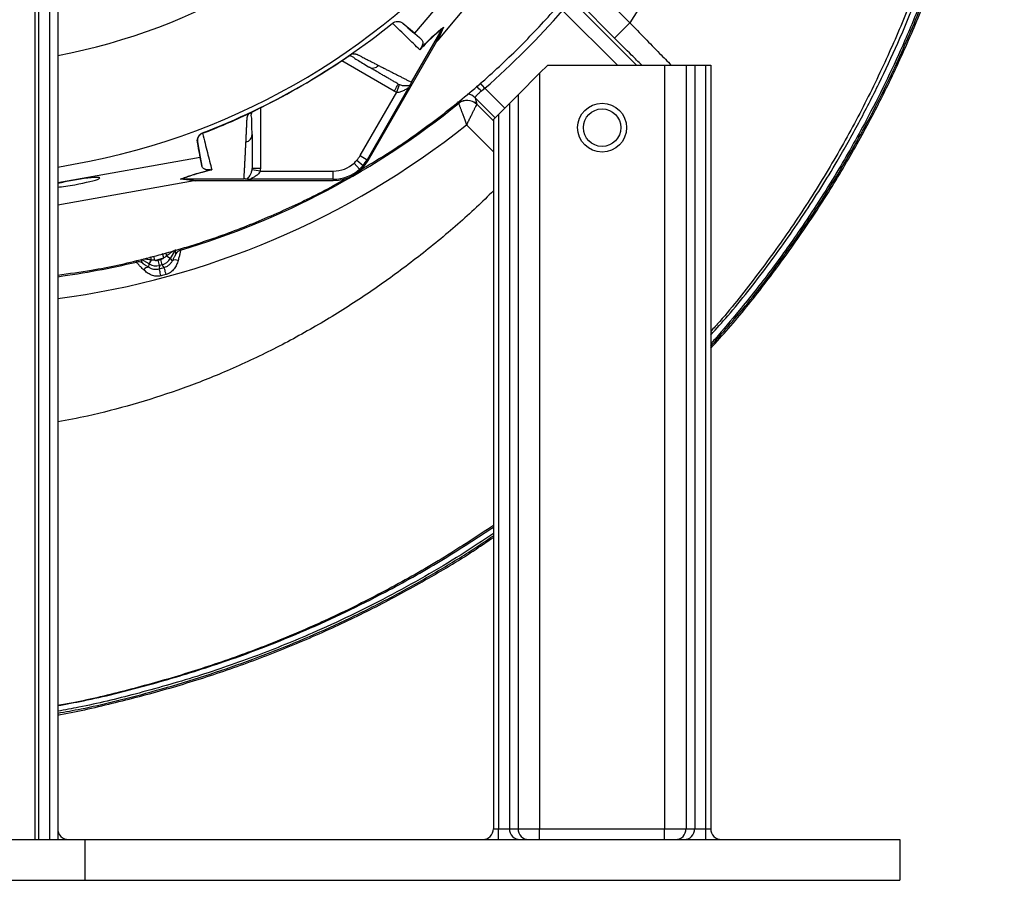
# Model space of a CAD drawing. Header units: millimetres. Extents: x 6 to 914, y 11 to 1153.
# Tile 7 of 17: x 551 to 914, y 11 to 328. Entities that reach past the tile are written whole.
import ezdxf

# ---------------------------------------------------------------- set-up
doc = ezdxf.new("R2010")
doc.units = ezdxf.units.MM

msp = doc.modelspace()

# ---------------------------------------------------------------- linework, layer by layer
at = {"color": 7, "linetype": 'Continuous', "lineweight": 25}
for p, q in [((565.09, 673.25), (565.09, 25.84)), ((556.65, 643.25), (556.65, 25.84)), ((558.03, 643.25), (558.03, 25.84)), ((562.02, 643.25), (562.02, 25.84)), ((735.1, 368.51), (696.5, 322.57)), ((705.13, 320.09), (741.26, 363.09)), ((764.44, 337.74), (775.78, 326.4)), ((770.13, 320.75), (756.89, 333.99)), ((688.43, 326.17), (688.33, 326.27)), ((770.13, 320.75), (775.78, 326.4)), ((692.14, 326.23), (692.23, 326.15)), ((696.5, 322.57), (692.14, 326.23)), ((695.36, 304.56), (706.75, 324.29)), ((704.6, 319.38), (706.76, 324.3)), ((707.09, 324.78), (704.93, 319.85)), ((679.44, 275.81), (704.6, 319.38)), ((696.5, 322.57), (699.03, 320.35)), ((673.11, 314.7), (673.19, 314.75)), ((679.7, 310.13), (680.12, 309.98)), ((745.51, 310.84), (742.51, 307.84)), ((745.51, 310.84), (788.51, 310.84)), ((788.51, 310.84), (788.51, 29.84)), ((788.51, 310.84), (796.46, 310.84)), ((796.46, 310.84), (796.46, 29.84)), ((796.46, 310.84), (799.62, 310.84)), ((799.62, 310.84), (803.6, 310.84)), ((799.62, 310.84), (799.62, 29.84)), ((803.6, 310.84), (805.51, 310.84)), ((803.6, 310.84), (803.6, 29.84)), ((805.51, 310.84), (805.51, 29.84)), ((742.51, 307.84), (734.56, 299.89)), ((742.51, 307.84), (742.51, 29.84)), ((676.42, 277.55), (689.89, 300.88)), ((694.05, 302.09), (679.02, 276.05)), ((689.89, 300.88), (690.97, 303.67)), ((718.83, 298.81), (719.36, 296.45)), ((734.56, 299.89), (731.39, 296.72)), ((734.56, 299.89), (734.56, 29.84)), ((731.39, 296.72), (727.41, 292.74)), ((731.39, 296.72), (731.39, 29.84)), ((635.95, 293.24), (636.02, 293.29)), ((727.41, 292.74), (725.51, 290.84)), ((725.51, 290.84), (725.51, 29.84)), ((727.41, 292.74), (727.41, 29.84)), ((618.4, 285.9), (618.43, 285.76)), ((636.61, 284.86), (636.69, 285.3)), ((616.55, 282.45), (616.52, 282.57)), ((616.52, 282.57), (617.52, 276.97)), ((565.09, 267.69), (617.52, 276.97)), ((617.52, 276.97), (618.17, 273.66)), ((675.24, 275.88), (677.53, 273.94)), ((676.42, 277.55), (679.02, 276.05)), ((679.02, 276.05), (679.44, 275.81)), ((639.61, 271.85), (636.65, 272.31)), ((674.22, 274.82), (676.24, 272.61)), ((615.35, 268.25), (565.09, 259.36)), ((615.66, 268.31), (610.31, 268.9)), ((610.89, 268.95), (616.23, 268.36)), ((610.9, 268.95), (633.69, 268.95)), ((616.23, 268.36), (666.54, 268.36)), ((666.54, 268.85), (636.48, 268.85)), ((639.61, 271.85), (666.54, 271.85)), ((666.54, 268.85), (666.54, 268.36)), ((608.57, 241.39), (608.4, 242.95)), ((602.08, 239.1), (603, 239.34)), ((603.51, 237.41), (603, 239.34)), ((606.54, 239.74), (605.11, 240.56)), ((606.54, 239.74), (607.28, 238.78)), ((598.65, 236.46), (598.81, 237.67)), ((598.81, 237.67), (599.64, 239.1)), ((602.6, 237.17), (602.08, 239.1)), ((602.6, 237.17), (602.43, 235.92)), ((603.51, 237.41), (602.6, 237.17)), ((604.28, 236.41), (603.51, 237.41)), ((725.51, 29.84), (727.41, 29.84)), ((727.41, 25.84), (727.41, 29.84)), ((727.41, 29.84), (731.39, 29.84)), ((731.39, 29.84), (734.56, 29.84)), ((734.56, 29.84), (742.51, 29.84)), ((742.51, 25.84), (742.51, 29.84)), ((742.51, 29.84), (788.51, 29.84)), ((788.51, 25.84), (788.51, 29.84)), ((788.51, 29.84), (796.46, 29.84)), ((796.46, 29.84), (799.62, 29.84)), ((799.62, 29.84), (803.6, 29.84)), ((803.6, 29.84), (805.51, 29.84)), ((803.6, 29.84), (803.6, 25.84)), ((475.09, 25.84), (575.09, 25.84)), ((575.09, 25.84), (875.09, 25.84)), ((575.09, 25.84), (575.09, 10.84)), ((875.09, 25.84), (875.09, 10.84)), ((175.09, 10.84), (875.09, 10.84)), ((475.09, 10.84), (575.09, 10.84))]:
    msp.add_line(p, q, dxfattribs=at)
at = {"color": 8, "linetype": 'Continuous', "lineweight": 25}
for p, q in [((754.54, 334.52), (778.21, 310.84)), ((771.15, 310.84), (750.99, 331)), ((688.99, 301.31), (669.68, 312.46)), ((722.35, 302.35), (720.65, 304.29)), ((722.35, 302.35), (729.68, 295.02)), ((712.69, 296.79), (712.55, 297.41)), ((726.15, 291.49), (718.83, 298.81)), ((639.69, 295.14), (639.69, 272.84)), ((719.36, 296.45), (725.51, 290.3)), ((725.51, 279), (715.61, 288.9)), ((610.24, 243.33), (610.31, 242.75)), ((595.7, 239.28), (596.23, 238.08)), ((598.81, 237.67), (595.92, 239.33)), ((600.83, 239.03), (600.42, 240.59)), ((604.11, 239.91), (603.68, 241.51)), ((608.3, 242.78), (606.54, 239.74))]:
    msp.add_line(p, q, dxfattribs=at)
at = {"color": 8, "linetype": 'Continuous', "lineweight": 25, "flags": 128}
msp.add_lwpolyline([(594.04, 238.39), (593.83, 238.88), (593.83, 238.88)], dxfattribs=at)
at = {"color": 7, "linetype": 'Continuous', "lineweight": 25, "flags": 128}
for points in [[(603.13, 233.33), (602.99, 233.83), (602.87, 234.31), (602.75, 234.74), (602.65, 235.12), (602.56, 235.44), (602.5, 235.68), (602.45, 235.84), (602.43, 235.92)], [(604.97, 233.82), (604.84, 234.32), (604.71, 234.8), (604.59, 235.24), (604.49, 235.62), (604.41, 235.94), (604.34, 236.18), (604.3, 236.34), (604.28, 236.41)]]:
    msp.add_lwpolyline(points, dxfattribs=at)
at = {"color": 7, "linetype": 'Continuous', "lineweight": 25}
for radius in [9, 6.9]:
    msp.add_circle((765.51, 287.84), radius, dxfattribs=at)
for centre, radius, start, end in [((525.09, 528.25), 217.51, 280.597, 0), ((525.09, 528.25), 258.01, 278.9187, 0), ((525.09, 528.25), 299.9, 311.1273, 318.8727), ((525.09, 528.25), 259.7, 291.0565, 308.9435), ((715.83, 292.89), 5.01, 45.3423, 128.8375), ((715.82, 292.85), 5.02, 45.447, 128.5763), ((525.09, 528.25), 297.95, 286.619, 309.0233), ((666.54, 283.25), 14.9, 270, 330), ((666.54, 283.25), 11.4, 312.3248, 319.6989), ((666.54, 283.25), 11.4, 319.6989, 330), ((666.54, 283.25), 14.4, 319.6989, 330), ((666.54, 283.25), 11.4, 270, 312.3248), ((666.54, 283.25), 14.4, 270, 312.3248), ((666.54, 283.25), 14.4, 312.3248, 319.6989), ((525.09, 528.25), 298.97, 284.6741, 285.3259), ((611.16, 239.87), 3, 106.5125, 149.7548), ((594.74, 235.48), 3, 60.2452, 103.4875), ((598.46, 234.45), 2.02, 84.56, 147.9615), ((608.45, 237.13), 2.02, 62.0385, 125.44), ((569.09, 29.84), 4, 180, 270), ((721.51, 29.84), 4, 270, 0), ((735.38, 29.83), 3.99, 179.8227, 269.8216), ((738.54, 29.83), 3.99, 179.8227, 269.8216), ((792.47, 29.83), 3.99, 270.1784, 0.1773), ((795.64, 29.83), 3.99, 270.1784, 0.1773), ((809.51, 29.84), 4, 180, 270)]:
    msp.add_arc(centre, radius, start, end, dxfattribs=at)
at = {"color": 8, "linetype": 'Continuous', "lineweight": 25}
for centre, radius, start, end in [((711.2, 292.33), 13.33, 42.259, 53.0702), ((715.31, 295.26), 5, 45.2786, 82.123), ((525.09, 528.25), 305.92, 277.5132, 308.5189), ((580.33, 233.66), 20.06, 15.7396, 19.1678), ((624.26, 245.44), 19.76, 190.5372, 194.2766), ((525.09, 528.25), 297.95, 277.7153, 283.381)]:
    msp.add_arc(centre, radius, start, end, dxfattribs=at)
at = {"color": 7, "linetype": 'Continuous', "lineweight": 25}
for centre, major_axis, ratio, start_param, end_param in [((704.36, 318.76), (11.1, 13.24), 0.015428, 1.483174, 1.50138), ((571.22, 267.69), (9.35, 1.66), 0.089192, 4.712389, 8.552062), ((616.89, 268.25), (17.02, 2.99), 0.015428, 1.640213, 1.658419), ((571.22, 267.69), (9.35, 1.66), 0.089192, 3.982733, 4.712389), ((602.21, 242.24), (-1.83, 2.38), 0.998395, 2.749461, 3.170978), ((602.21, 242.24), (-3.04, 3.97), 0.999678, 2.749461, 3.533724), ((601.31, 242), (0.65, 4.96), 0.999678, 2.749461, 3.533724), ((601.31, 242), (0.39, 2.98), 0.998395, 3.112207, 3.533724)]:
    msp.add_ellipse(centre, major_axis=major_axis, ratio=ratio, start_param=start_param, end_param=end_param, dxfattribs=at)
at = {"color": 8, "linetype": 'Continuous', "lineweight": 25}
for points, knots in [([(558.05, 849.86), (563.04, 849.71), (573.01, 849.42), (587.94, 848.19), (603.23, 846.34), (618.85, 843.73), (636.59, 839.95), (655.92, 834.73), (674, 828.65), (689.13, 822.72), (703.4, 816.51), (719.3, 808.71), (735.4, 799.7), (749.84, 790.66), (761.63, 782.54), (772.05, 774.76), (781.66, 767.08), (791.44, 758.68), (802.88, 748.1), (815.29, 735.52), (827.53, 721.68), (838.28, 708.27), (846.86, 696.55), (854.2, 685.65), (860.76, 675.18), (867.24, 663.99), (873.81, 651.58), (880.11, 638.46), (886.05, 624.6), (891.59, 610.03), (896.65, 594.73), (901.15, 578.72), (904.67, 563.54), (907.35, 549.28), (909.68, 533.73), (911.52, 515.84), (912.41, 496.36), (912.3, 477.61), (911.42, 459.61), (909.94, 443.55), (908.13, 429.42), (906.04, 416.1), (903.28, 401.75), (899.48, 385.24), (894.67, 367.74), (888.95, 350.14), (882.78, 333.59), (876.46, 318.51), (869.78, 304.13), (861.82, 288.51), (853.64, 274.06), (845.37, 260.74), (837.3, 248.58), (827.63, 235.07), (817.08, 221.75), (809.65, 212.87), (806.03, 208.9), (805.51, 208.33)], [0, 0, 0, 0, 0.017257, 0.034522, 0.051779, 0.070521, 0.089263, 0.114504, 0.139745, 0.155218, 0.170691, 0.193571, 0.216451, 0.234464, 0.252477, 0.265964, 0.279451, 0.295002, 0.310553, 0.333325, 0.356098, 0.374432, 0.392766, 0.406326, 0.419886, 0.435472, 0.451058, 0.468432, 0.485813, 0.503187, 0.522353, 0.541529, 0.560695, 0.576213, 0.59173, 0.615056, 0.638382, 0.659145, 0.67992, 0.700686, 0.71493, 0.729174, 0.747317, 0.765461, 0.787766, 0.810071, 0.829462, 0.848852, 0.866588, 0.884323, 0.909477, 0.923999, 0.938521, 0.959974, 0.981427, 0.997295, 1, 1, 1, 1]), ([(805.51, 211.53), (807.62, 213.88), (814.92, 221.98), (826.43, 236.77), (839.89, 255.72), (851, 273.46), (860.11, 289.62), (867.56, 304.12), (875.12, 320.33), (882.55, 338.34), (889.61, 358.19), (895.71, 378.54), (900.81, 399.33), (904.87, 420.52), (907.76, 441.32), (909.57, 461.66), (910.41, 481.53), (910.3, 501.38), (909.05, 521.48), (906.64, 541.73), (903.06, 561.86), (898.42, 581.49), (892.75, 600.63), (886.06, 619.38), (878.2, 638.04), (869.16, 656.49), (859.04, 674.41), (848.1, 691.41), (836.42, 707.53), (823.89, 722.94), (810.31, 737.89), (795.71, 752.26), (780.29, 765.77), (764.42, 778.16), (748.15, 789.46), (731.33, 799.8), (713.66, 809.38), (695.23, 818.07), (676.29, 825.73), (657.26, 832.19), (638.18, 837.51), (618.89, 841.76), (599.05, 844.96), (578.77, 847.15), (564.93, 847.62), (558.01, 847.86)], [0, 0, 0, 0, 0.0110242, 0.0380366, 0.0652581, 0.092063, 0.1109952, 0.1299345, 0.1488666, 0.1733492, 0.1978472, 0.2223297, 0.2473888, 0.2724644, 0.2975235, 0.3205847, 0.343646, 0.3668409, 0.3897853, 0.4138471, 0.4379089, 0.4610362, 0.4841635, 0.5074695, 0.5304185, 0.5547424, 0.5790663, 0.6021368, 0.6252074, 0.6484574, 0.6713461, 0.6955998, 0.7198533, 0.7428045, 0.7657557, 0.7888861, 0.8116556, 0.8357814, 0.859907, 0.8828614, 0.9058157, 0.9289481, 0.9517251, 0.9758625, 1, 1, 1, 1]), ([(551.44, 836.4), (552.4, 836.45), (559.93, 836.86), (574.05, 836.52), (593.72, 835.31), (613.28, 832.84), (632.69, 829.25), (651.91, 824.51), (670.92, 818.63), (689.94, 811.51), (708.91, 803.12), (727.7, 793.43), (745.93, 782.59), (763.5, 770.64), (780.31, 757.61), (795.69, 744.13), (809.69, 730.38), (822.36, 716.53), (834.25, 702.05), (845.31, 686.99), (855.47, 671.48), (864.71, 655.57), (873.06, 639.31), (880.55, 622.61), (887.21, 605.41), (893.01, 587.71), (897.92, 569.56), (901.87, 551.1), (904.84, 532.38), (906.81, 513.42), (907.76, 494.29), (907.68, 474.37), (906.62, 453.76), (904.43, 432.56), (901.18, 411.54), (896.86, 390.75), (891.49, 370.21), (885.08, 349.97), (877.63, 330.07), (869.02, 310.22), (859.21, 290.5), (848.17, 271.01), (836.11, 252.1), (822.97, 233.93), (812.73, 220.83), (806.61, 214.05), (805.51, 212.82)], [0, 0, 0, 0, 0.003384, 0.026508, 0.049584, 0.072652, 0.095752, 0.118925, 0.142209, 0.165621, 0.19027, 0.215018, 0.239836, 0.264699, 0.289586, 0.314479, 0.336466, 0.358423, 0.380331, 0.402176, 0.423967, 0.445339, 0.466702, 0.488077, 0.509485, 0.531383, 0.553351, 0.5754, 0.597546, 0.619803, 0.642189, 0.66466, 0.689617, 0.714509, 0.739349, 0.76415, 0.788931, 0.813715, 0.838526, 0.863387, 0.889492, 0.915643, 0.941823, 0.968016, 0.994209, 1, 1, 1, 1]), ([(775.78, 326.4), (775.78, 326.4), (777.6, 324.51), (781.24, 320.75), (786.33, 315.53), (789.56, 312.28), (790.99, 310.84)], [0, 0, 0, 0, 0.0000027, 0.3580463, 0.7160854, 1, 1, 1, 1]), ([(780.12, 310.84), (778.86, 312.08), (775.54, 315.35), (772.2, 318.68), (770.13, 320.75)], [0, 0, 0, 0, 0.378926, 1, 1, 1, 1]), ([(680.12, 309.98), (680.26, 309.92), (680.7, 309.73), (681.54, 309.77), (682.49, 310.08), (682.98, 310.52), (683.22, 310.74)], [0, 0, 0, 0, 0.140589, 0.432387, 0.724184, 1, 1, 1, 1]), ([(634.4, 282.55), (634.71, 282.65), (635.34, 282.86), (636.08, 283.52), (636.53, 284.23), (636.59, 284.7), (636.61, 284.86)], [0, 0, 0, 0, 0.2758162, 0.5676136, 0.8594109, 1, 1, 1, 1]), ([(725.51, 264.6), (723.46, 262.58), (716.97, 256.14), (705.27, 246.12), (690.51, 234.54), (675.09, 223.83), (659.1, 214.01), (642.54, 205.13), (625.91, 197.5), (609.3, 191.06), (592.81, 185.85), (578.06, 181.95), (568.75, 180.23), (565.09, 179.55)], [0, 0, 0, 0, 0.046888, 0.148796, 0.250561, 0.352313, 0.454111, 0.556011, 0.658068, 0.75184, 0.845846, 0.939484, 1, 1, 1, 1]), ([(599.64, 239.1), (599.33, 239.14), (598.47, 239.26), (597.43, 239.41), (596.78, 239.47), (596.64, 239.49)], [0, 0, 0, 0, 0.2966968, 0.8466655, 1, 1, 1, 1]), ([(607.88, 242.66), (607.83, 242.63), (607.52, 242.42), (606.63, 241.75), (605.77, 241.08), (605.19, 240.62), (605.11, 240.56)], [0, 0, 0, 0, 0.072039, 0.393649, 0.921152, 1, 1, 1, 1]), ([(725.51, 141.48), (719.54, 137.52), (707.38, 129.46), (688.21, 118.54), (668.82, 108.71), (649.45, 100.14), (630.22, 92.72), (610.63, 86.24), (590.78, 80.72), (575.59, 77.02), (566.97, 75.45), (565.09, 75.11)], [0, 0, 0, 0, 0.122751, 0.250341, 0.378212, 0.495739, 0.613623, 0.731809, 0.849698, 0.967248, 1, 1, 1, 1]), ([(565.09, 75.12), (568.24, 75.7), (579.02, 77.67), (597.23, 82.26), (619.54, 88.82), (639.26, 95.82), (656.39, 102.83), (671.16, 109.54), (687.75, 117.88), (706.03, 128.07), (719.02, 136.56), (725.51, 140.81)], [0, 0, 0, 0, 0.055062, 0.188293, 0.322383, 0.454778, 0.547633, 0.640523, 0.733378, 0.866778, 1, 1, 1, 1]), ([(725.51, 138.5), (721.56, 135.86), (713.29, 130.32), (700.25, 122.58), (686.64, 115.08), (672.83, 108.14), (656.9, 100.84), (638.12, 93.21), (616.37, 85.69), (594.4, 79.46), (577.29, 75.27), (567.7, 73.53), (565.09, 73.06)], [0, 0, 0, 0, 0.081682, 0.171155, 0.260629, 0.348764, 0.4369, 0.561903, 0.697195, 0.832495, 0.954395, 1, 1, 1, 1])]:
    msp.add_open_spline(points, degree=3, knots=knots, dxfattribs=at)
at = {"color": 7, "linetype": 'Continuous', "lineweight": 25}
for points, knots in [([(805.51, 207.37), (809.8, 212.25), (819.24, 223), (832.64, 240.62), (845.88, 259.96), (858.01, 280.02), (869.01, 300.71), (878.86, 321.98), (887.52, 343.76), (894.94, 365.99), (901.13, 388.6), (905.65, 409.58), (908.82, 428.81), (911.14, 447.67), (912.71, 468.12), (913.24, 490.1), (912.54, 511.44), (910.65, 532.06), (907.71, 551.91), (903.69, 571.56), (898.58, 590.95), (892.41, 610.04), (885.2, 628.72), (876.99, 646.93), (867.8, 664.63), (857.65, 681.79), (846.55, 698.36), (834.56, 714.28), (822.6, 728.48), (810.91, 741.05), (799.68, 752.13), (787.9, 762.78), (775.59, 772.95), (762.79, 782.66), (753.9, 788.63), (749.46, 791.62)], [0, 0, 0, 0, 0.029238, 0.064368, 0.099526, 0.134657, 0.169786, 0.204942, 0.240072, 0.275202, 0.31036, 0.34549, 0.371755, 0.39802, 0.43099, 0.46398, 0.496942, 0.527008, 0.557098, 0.587165, 0.617231, 0.647319, 0.677385, 0.707271, 0.737179, 0.767064, 0.796949, 0.826856, 0.856742, 0.880406, 0.904081, 0.927744, 0.951826, 0.975919, 1, 1, 1, 1]), ([(805.51, 206.63), (807.7, 209.05), (814.55, 216.58), (825.22, 229.93), (837.53, 246.62), (848.96, 263.92), (859.53, 281.75), (869.21, 300.04), (877.98, 318.75), (885.81, 337.83), (892.69, 357.25), (898.61, 376.98), (903.58, 396.97), (907.57, 417.21), (910.58, 437.66), (912.59, 458.28), (913.59, 479.02), (913.59, 499.81), (912.38, 520.5), (910.01, 541), (906.49, 561.23), (901.85, 581.15), (896.12, 600.72), (889.32, 619.89), (881.47, 638.63), (872.58, 656.89), (862.66, 674.63), (851.73, 691.83), (839.81, 708.42), (826.93, 724.36), (813.15, 739.6), (798.5, 754.07), (783.02, 767.69), (766.83, 780.48), (755.44, 788.2), (749.75, 792.06)], [0, 0, 0, 0, 0.0146494, 0.045675, 0.0767104, 0.1077402, 0.1387485, 0.1697193, 0.2006318, 0.2314879, 0.2623056, 0.2931082, 0.3239241, 0.3547785, 0.3856924, 0.4166811, 0.4477616, 0.4789271, 0.5099494, 0.5408012, 0.57151, 0.6021005, 0.6325945, 0.6630161, 0.6933973, 0.7237712, 0.7541713, 0.7846321, 0.815189, 0.8458556, 0.8766053, 0.9074151, 0.9382634, 0.9691308, 1, 1, 1, 1]), ([(676.34, 272.25), (679.41, 274.04), (688.08, 279.08), (701.62, 288.57), (716.92, 300.57), (731.37, 313.59), (744.95, 327.52), (757.59, 342.3), (769.23, 357.88), (779.84, 374.19), (789.36, 391.15), (797.74, 408.7), (804.97, 426.76), (811, 445.25), (815.8, 464.1), (819.4, 483.22), (821.62, 502.53), (822.62, 516.47), (822.51, 523.93), (822.49, 524.92)], [0, 0, 0, 0, 0.034908, 0.098599, 0.162291, 0.225982, 0.289673, 0.353364, 0.417055, 0.480746, 0.544437, 0.608129, 0.67182, 0.735511, 0.799202, 0.862893, 0.926584, 0.990276, 1, 1, 1, 1]), ([(826.55, 476.24), (825.11, 460.33), (819.16, 423.87), (806.9, 387.46), (791.53, 353.43), (783.63, 338.86), (775.78, 326.4)], [0.5103157, 0.5103157, 0.5103157, 0.5103157, 0.560176, 0.6263369, 0.6320677, 0.678548, 0.678548, 0.678548, 0.678548]), ([(688.33, 326.27), (688.6, 326.49), (688.9, 326.66), (689.55, 326.88), (689.9, 326.94), (690.42, 326.93), (690.59, 326.92), (690.93, 326.85), (691.09, 326.81), (691.58, 326.63), (691.88, 326.46), (692.14, 326.23)], [0, 0, 0, 0, 0.25, 0.25, 0.5, 0.5, 0.625, 0.625, 0.75, 0.75, 1, 1, 1, 1]), ([(698.38, 316.53), (696.87, 317.99), (695.29, 319.52), (691.98, 322.73), (690.24, 324.4), (688.41, 326.16)], [0, 0, 0, 0, 0.5, 0.5, 1, 1, 1, 1]), ([(706.75, 324.29), (706.25, 323.91), (705.71, 323.47), (704.82, 322.73), (704.51, 322.46), (703.86, 321.89), (703.53, 321.59), (702.49, 320.63), (701.75, 319.92), (700.15, 318.35), (699.29, 317.48), (698.38, 316.53)], [0, 0, 0, 0, 0.25, 0.25, 0.375, 0.375, 0.5, 0.5, 0.75, 0.75, 1, 1, 1, 1]), ([(698.65, 316.95), (699.11, 317.42), (699.55, 317.88), (700.41, 318.75), (700.83, 319.17), (702.05, 320.36), (702.8, 321.08), (703.85, 322.04), (704.18, 322.35), (704.83, 322.92), (705.14, 323.19), (706.03, 323.95), (706.58, 324.39), (707.09, 324.78)], [0, 0, 0, 0, 0.125, 0.125, 0.25, 0.25, 0.5, 0.5, 0.625, 0.625, 0.75, 0.75, 1, 1, 1, 1]), ([(699.03, 320.35), (699.15, 320.24), (699.25, 320.11), (699.4, 319.78), (699.45, 319.59), (699.48, 319.26), (699.48, 319.14), (699.47, 318.87), (699.45, 318.72), (699.39, 318.47), (699.37, 318.39), (699.32, 318.2), (699.28, 318.1), (699.19, 317.87), (699.14, 317.74), (699.02, 317.51), (698.97, 317.43), (698.88, 317.28), (698.85, 317.23), (698.76, 317.1), (698.71, 317.03), (698.65, 316.95)], [0, 0, 0, 0, 0.25, 0.25, 0.5, 0.5, 0.625, 0.625, 0.75, 0.75, 0.8125, 0.8125, 0.875, 0.875, 0.9375, 0.9375, 0.96875, 0.96875, 0.984375, 0.984375, 1, 1, 1, 1]), ([(669.19, 312.14), (669.26, 312.18), (669.39, 312.27), (669.59, 312.4), (669.79, 312.53), (669.98, 312.67), (670.18, 312.79), (670.37, 312.92), (670.56, 313.05), (670.75, 313.17), (670.94, 313.29), (671.18, 313.45), (671.46, 313.64), (671.79, 313.85), (672.1, 314.05), (672.38, 314.24), (672.65, 314.41), (672.89, 314.56), (673.04, 314.65), (673.11, 314.7)], [0, 0, 0, 0, 0.043919, 0.087472, 0.13073, 0.173768, 0.216664, 0.259492, 0.30233, 0.345255, 0.388344, 0.431671, 0.51489, 0.596546, 0.677156, 0.757259, 0.837405, 0.91814, 1, 1, 1, 1]), ([(669.19, 312.13), (669.57, 312.39), (670.34, 312.9), (671.43, 313.62), (672.29, 314.18), (672.63, 314.39), (672.74, 314.46)], [0, 0, 0, 0, 0.272035, 0.551472, 0.845021, 1, 1, 1, 1]), ([(672.83, 314.27), (672.97, 314.24), (673.56, 314.13), (674.1, 313.6), (674.92, 313.07), (676.13, 312.28), (677.86, 311.24), (679.33, 310.39), (680.1, 309.94)], [0, 0, 0, 0, 0.0384066, 0.157587, 0.2772604, 0.4055066, 0.6863699, 1, 1, 1, 1]), ([(673.61, 315.05), (673.68, 315.05), (673.83, 315.05), (674.03, 315.04), (674.22, 315.03), (674.41, 315.01), (674.59, 314.99), (674.76, 314.96), (674.92, 314.92), (675.08, 314.88), (675.27, 314.82), (675.5, 314.72), (675.83, 314.56), (676.22, 314.35), (676.66, 314.12), (677.39, 313.74), (678.4, 313.22), (679.65, 312.58), (680.86, 311.95), (682.06, 311.33), (682.83, 310.94), (683.22, 310.74)], [0, 0, 0, 0, 0.013423, 0.026738, 0.039956, 0.053088, 0.066144, 0.079134, 0.09207, 0.104963, 0.117824, 0.141662, 0.172831, 0.217057, 0.263491, 0.312127, 0.449156, 0.58733, 0.723761, 0.861313, 1, 1, 1, 1]), ([(690.49, 303.9), (690.29, 304.02), (689.9, 304.24), (689.3, 304.59), (688.7, 304.94), (688.09, 305.29), (687.48, 305.64), (686.86, 306), (686.23, 306.36), (685.6, 306.72), (684.97, 307.09), (684.33, 307.46), (683.68, 307.83), (683.03, 308.21), (682.38, 308.59), (681.72, 308.97), (681.05, 309.35), (680.38, 309.74), (679.93, 310), (679.7, 310.13)], [0, 0, 0, 0, 0.061953, 0.123509, 0.18467, 0.245435, 0.305808, 0.365787, 0.425376, 0.484574, 0.543383, 0.601804, 0.659839, 0.717488, 0.774754, 0.831636, 0.888137, 0.944258, 1, 1, 1, 1]), ([(683.22, 310.74), (683.43, 310.63), (683.85, 310.41), (684.48, 310.09), (685.1, 309.78), (685.71, 309.46), (686.32, 309.15), (686.92, 308.85), (687.52, 308.54), (688.11, 308.24), (688.7, 307.94), (689.28, 307.64), (689.86, 307.35), (690.43, 307.06), (691, 306.77), (691.56, 306.49), (692.12, 306.2), (692.67, 305.92), (693.22, 305.64), (693.76, 305.37), (694.3, 305.1), (694.83, 304.83), (695.18, 304.65), (695.36, 304.56)], [0, 0, 0, 0, 0.0453363, 0.0908939, 0.1366742, 0.1826782, 0.2289071, 0.2753619, 0.3220437, 0.3689537, 0.4160929, 0.4634623, 0.5110629, 0.5588958, 0.6069619, 0.6552622, 0.7037976, 0.7525692, 0.8015777, 0.8508242, 0.9003095, 0.9500345, 1, 1, 1, 1]), ([(695.36, 304.56), (695.27, 304.41), (695.19, 304.27), (695.06, 304.03), (695.01, 303.93), (694.91, 303.74), (694.87, 303.67), (694.8, 303.52), (694.77, 303.46), (694.74, 303.39)], [0, 0, 0, 0, 0.25, 0.25, 0.5, 0.5, 0.75, 0.75, 1, 1, 1, 1]), ([(688.99, 301.31), (689.19, 301.65), (689.38, 301.99), (689.75, 302.61), (689.91, 302.9), (690.19, 303.38), (690.3, 303.58), (690.45, 303.84), (690.49, 303.9), (690.49, 303.9)], [0, 0, 0, 0, 0.25, 0.25, 0.5, 0.5, 0.75, 0.75, 1, 1, 1, 1]), ([(694.05, 302.09), (694.08, 302.16), (694.11, 302.23), (694.14, 302.33), (694.13, 302.37), (694.07, 302.39), (694.01, 302.37), (693.88, 302.31), (693.8, 302.26), (693.56, 302.12), (693.39, 302), (693.02, 301.77), (692.83, 301.66), (692.24, 301.33), (691.81, 301.13), (691.12, 300.92), (690.88, 300.87), (690.51, 300.83), (690.39, 300.82), (690.14, 300.83), (690.01, 300.85), (689.89, 300.88)], [0, 0, 0, 0, 0.0625, 0.0625, 0.125, 0.125, 0.1875, 0.1875, 0.25, 0.25, 0.375, 0.375, 0.5, 0.5, 0.75, 0.75, 0.875, 0.875, 0.9375, 0.9375, 1, 1, 1, 1]), ([(690.97, 303.67), (691.19, 303.58), (691.41, 303.52), (691.83, 303.42), (692.03, 303.39), (692.61, 303.32), (692.95, 303.32), (693.58, 303.33), (693.86, 303.36), (694.36, 303.4), (694.57, 303.41), (694.74, 303.39)], [0, 0, 0, 0, 0.125, 0.125, 0.25, 0.25, 0.5, 0.5, 0.75, 0.75, 1, 1, 1, 1]), ([(694.74, 303.39), (694.71, 303.33), (694.67, 303.25), (694.58, 303.07), (694.53, 302.97), (694.41, 302.75), (694.34, 302.62), (694.2, 302.37), (694.12, 302.23), (694.05, 302.09)], [0, 0, 0, 0, 0.25, 0.25, 0.5, 0.5, 0.75, 0.75, 1, 1, 1, 1]), ([(721.06, 301.3), (720.88, 301.15), (720.71, 301), (720.38, 300.72), (720.22, 300.58), (719.93, 300.31), (719.79, 300.18), (719.54, 299.94), (719.42, 299.82), (719.23, 299.6), (719.14, 299.5), (719, 299.31), (718.94, 299.23), (718.81, 299), (718.79, 298.88), (718.83, 298.81)], [0, 0, 0, 0, 0.125, 0.125, 0.25, 0.25, 0.375, 0.375, 0.5, 0.5, 0.625, 0.625, 0.75, 0.75, 1, 1, 1, 1]), ([(722.35, 302.35), (722.12, 302.18), (721.9, 302), (721.47, 301.65), (721.27, 301.47), (721.06, 301.3)], [0, 0, 0, 0, 0.5, 0.5, 1, 1, 1, 1]), ([(636.02, 293.29), (636.06, 293.31), (636.15, 293.35), (636.28, 293.42), (636.41, 293.49), (636.56, 293.57), (636.7, 293.64), (636.86, 293.73), (637.02, 293.81), (637.19, 293.89), (637.37, 293.98), (637.55, 294.08), (637.74, 294.17), (637.93, 294.27), (638.2, 294.4), (638.53, 294.57), (638.93, 294.77), (639.35, 294.98), (639.78, 295.19), (640.06, 295.33), (640.21, 295.4)], [0, 0, 0, 0, 0.044249, 0.088103, 0.131644, 0.174955, 0.21812, 0.261226, 0.304357, 0.347601, 0.391041, 0.434763, 0.478847, 0.523375, 0.568424, 0.654803, 0.740537, 0.826241, 0.912528, 1, 1, 1, 1]), ([(636.65, 284.85), (636.62, 286.55), (636.59, 288.95), (636.57, 291.56), (636.25, 292.68), (636.61, 293.4), (636.74, 293.66)], [0, 0, 0, 0, 0.5782645, 0.8193991, 0.9352378, 1, 1, 1, 1]), ([(712.69, 296.78), (712.71, 296.74), (712.74, 296.65), (712.85, 296.37), (712.91, 296.19), (713.04, 295.85), (713.09, 295.73), (713.19, 295.46), (713.24, 295.32), (713.41, 294.87), (713.53, 294.54), (713.74, 293.99), (713.81, 293.8), (713.95, 293.41), (714.03, 293.21), (714.26, 292.59), (714.42, 292.16), (714.74, 291.27), (714.91, 290.81), (715.17, 290.1), (715.26, 289.86), (715.43, 289.38), (715.52, 289.14), (715.61, 288.9)], [0, 0, 0, 0, 0.125, 0.125, 0.25, 0.25, 0.3125, 0.3125, 0.375, 0.375, 0.5, 0.5, 0.5625, 0.5625, 0.625, 0.625, 0.75, 0.75, 0.875, 0.875, 0.9375, 0.9375, 1, 1, 1, 1]), ([(719.35, 296.43), (719.33, 296.39), (719.28, 296.3), (719.15, 296.04), (719.07, 295.86), (718.91, 295.54), (718.85, 295.42), (718.72, 295.17), (718.66, 295.03), (718.44, 294.6), (718.28, 294.28), (718.02, 293.76), (717.94, 293.58), (717.75, 293.21), (717.65, 293.01), (717.36, 292.42), (717.15, 292.01), (716.73, 291.16), (716.52, 290.72), (716.18, 290.04), (716.06, 289.82), (715.84, 289.36), (715.72, 289.13), (715.61, 288.9)], [0, 0, 0, 0, 0.125, 0.125, 0.25, 0.25, 0.3125, 0.3125, 0.375, 0.375, 0.5, 0.5, 0.5625, 0.5625, 0.625, 0.625, 0.75, 0.75, 0.875, 0.875, 0.9375, 0.9375, 1, 1, 1, 1]), ([(634.4, 282.55), (634.41, 282.79), (634.44, 283.28), (634.47, 284.02), (634.51, 284.77), (634.55, 285.53), (634.59, 286.52), (634.65, 287.76), (634.71, 289.02), (634.76, 290.05), (634.78, 290.66), (634.81, 291.11), (634.83, 291.37), (634.87, 291.6), (634.92, 291.84), (635.01, 292.1), (635.14, 292.39), (635.29, 292.7), (635.41, 292.92), (635.47, 293.03)], [0, 0, 0, 0, 0.077777, 0.1552, 0.232272, 0.308995, 0.385372, 0.530526, 0.674474, 0.747423, 0.819615, 0.846383, 0.869761, 0.889755, 0.906383, 0.929523, 0.9528, 0.976272, 1, 1, 1, 1]), ([(635.47, 293.03), (635.51, 293.04), (635.58, 293.08), (635.68, 293.12), (635.77, 293.17), (635.86, 293.21), (635.92, 293.23), (635.95, 293.24)], [0, 0, 0, 0, 0.212576, 0.416535, 0.614103, 0.807726, 1, 1, 1, 1]), ([(616.52, 282.57), (616.46, 282.91), (616.46, 283.26), (616.58, 283.94), (616.69, 284.27), (616.95, 284.72), (617.05, 284.87), (617.26, 285.13), (617.39, 285.26), (617.78, 285.6), (618.07, 285.77), (618.4, 285.9)], [0, 0, 0, 0, 0.25, 0.25, 0.5, 0.5, 0.625, 0.625, 0.75, 0.75, 1, 1, 1, 1]), ([(618.43, 285.76), (618.1, 285.63), (617.81, 285.46), (617.28, 285), (617.06, 284.74), (616.81, 284.28), (616.74, 284.13), (616.62, 283.81), (616.58, 283.64), (616.52, 283.3), (616.51, 283.13), (616.51, 282.79), (616.52, 282.62), (616.55, 282.45)], [0, 0, 0, 0, 0.25, 0.25, 0.5, 0.5, 0.625, 0.625, 0.75, 0.75, 0.875, 0.875, 1, 1, 1, 1]), ([(618.45, 285.77), (619.06, 283.31), (619.64, 280.96), (620.76, 276.49), (621.3, 274.36), (621.81, 272.32)], [0, 0, 0, 0, 0.5, 0.5, 1, 1, 1, 1]), ([(636.69, 285.3), (636.69, 285.05), (636.69, 284.56), (636.69, 283.83), (636.69, 283.1), (636.69, 282.38), (636.69, 281.66), (636.69, 280.95), (636.69, 280.24), (636.69, 279.54), (636.69, 278.85), (636.69, 278.16), (636.69, 277.47), (636.69, 276.79), (636.69, 276.12), (636.69, 275.45), (636.69, 274.79), (636.69, 274.13), (636.69, 273.48), (636.69, 273.05), (636.69, 272.84)], [0, 0, 0, 0, 0.052635, 0.105608, 0.158921, 0.212573, 0.266566, 0.320902, 0.37558, 0.430604, 0.485973, 0.541688, 0.597751, 0.654162, 0.710923, 0.768034, 0.825496, 0.883311, 0.941478, 1, 1, 1, 1]), ([(633.69, 268.95), (633.7, 269.17), (633.72, 269.6), (633.76, 270.26), (633.79, 270.93), (633.83, 271.61), (633.87, 272.29), (633.9, 272.97), (633.94, 273.67), (633.98, 274.37), (634.02, 275.08), (634.05, 275.79), (634.09, 276.52), (634.13, 277.24), (634.17, 277.98), (634.21, 278.72), (634.25, 279.47), (634.28, 280.23), (634.32, 281), (634.36, 281.77), (634.39, 282.29), (634.4, 282.55)], [0, 0, 0, 0, 0.055211, 0.110128, 0.164753, 0.219086, 0.273129, 0.326884, 0.38035, 0.43353, 0.486425, 0.539036, 0.591365, 0.643413, 0.695181, 0.746671, 0.797884, 0.848822, 0.899487, 0.949879, 1, 1, 1, 1]), ([(610.31, 268.9), (610.9, 269.15), (611.56, 269.4), (612.66, 269.79), (613.05, 269.93), (613.87, 270.2), (614.3, 270.34), (615.66, 270.77), (616.65, 271.06), (618.29, 271.51), (618.87, 271.67), (620.05, 271.98), (620.67, 272.14), (621.31, 272.3)], [0, 0, 0, 0, 0.25, 0.25, 0.375, 0.375, 0.5, 0.5, 0.75, 0.75, 0.875, 0.875, 1, 1, 1, 1]), ([(621.81, 272.32), (620.53, 272.01), (619.35, 271.7), (617.19, 271.1), (616.2, 270.81), (614.85, 270.39), (614.42, 270.25), (613.61, 269.98), (613.22, 269.84), (612.13, 269.45), (611.48, 269.2), (610.9, 268.95)], [0, 0, 0, 0, 0.25, 0.25, 0.5, 0.5, 0.625, 0.625, 0.75, 0.75, 1, 1, 1, 1]), ([(621.31, 272.3), (621.2, 272.28), (621.12, 272.28), (620.97, 272.26), (620.91, 272.26), (620.73, 272.26), (620.63, 272.26), (620.37, 272.27), (620.24, 272.29), (620, 272.32), (619.89, 272.34), (619.7, 272.39), (619.61, 272.41), (619.37, 272.49), (619.24, 272.55), (619, 272.67), (618.89, 272.73), (618.62, 272.93), (618.48, 273.06), (618.27, 273.35), (618.21, 273.51), (618.17, 273.66)], [0, 0, 0, 0, 0.015625, 0.015625, 0.03125, 0.03125, 0.0625, 0.0625, 0.125, 0.125, 0.1875, 0.1875, 0.25, 0.25, 0.375, 0.375, 0.5, 0.5, 0.75, 0.75, 1, 1, 1, 1]), ([(635, 268.9), (635.07, 269.06), (635.19, 269.24), (635.48, 269.65), (635.64, 269.88), (635.96, 270.41), (636.13, 270.72), (636.36, 271.24), (636.43, 271.44), (636.56, 271.85), (636.61, 272.07), (636.65, 272.31)], [0, 0, 0, 0, 0.25, 0.25, 0.5, 0.5, 0.75, 0.75, 0.875, 0.875, 1, 1, 1, 1]), ([(639.69, 272.84), (639.29, 272.84), (638.9, 272.84), (638.17, 272.84), (637.84, 272.84), (637.29, 272.84), (637.06, 272.84), (636.76, 272.84), (636.69, 272.84), (636.69, 272.84)], [0, 0, 0, 0, 0.25, 0.25, 0.5, 0.5, 0.75, 0.75, 1, 1, 1, 1]), ([(565.09, 233.6), (569.26, 234.16), (579.86, 235.59), (596.64, 239.3), (615.36, 244.56), (633.71, 251.04), (651.53, 258.81), (663.95, 264.85), (670.22, 268.61), (670.94, 269.04)], [0, 0, 0, 0, 0.1124442, 0.2855089, 0.4585737, 0.6316385, 0.8047033, 0.977768, 1, 1, 1, 1]), ([(635, 268.9), (634.87, 268.91), (634.71, 268.92), (634.41, 268.94), (634.3, 268.94), (634.1, 268.95), (634.03, 268.95), (633.87, 268.95), (633.79, 268.95), (633.7, 268.95)], [0, 0, 0, 0, 0.5, 0.5, 0.75, 0.75, 0.875, 0.875, 1, 1, 1, 1]), ([(635, 268.9), (635.07, 268.9), (635.16, 268.89), (635.36, 268.88), (635.47, 268.88), (635.73, 268.87), (635.87, 268.86), (636.16, 268.86), (636.32, 268.85), (636.48, 268.85)], [0, 0, 0, 0, 0.25, 0.25, 0.5, 0.5, 0.75, 0.75, 1, 1, 1, 1]), ([(639.61, 271.85), (639.61, 271.84), (639.6, 271.83), (639.6, 271.82), (639.59, 271.8), (639.57, 271.74), (639.56, 271.7), (639.52, 271.61), (639.49, 271.56), (639.41, 271.39), (639.34, 271.29), (639.12, 270.98), (638.96, 270.8), (638.43, 270.31), (638.04, 270.04), (637.46, 269.69), (637.27, 269.58), (636.89, 269.38), (636.7, 269.29), (636.45, 269.15), (636.37, 269.11), (636.25, 269.03), (636.21, 268.99), (636.19, 268.92), (636.22, 268.9), (636.33, 268.86), (636.4, 268.85), (636.48, 268.85)], [0, 0, 0, 0, 0.003906, 0.003906, 0.007812, 0.015625, 0.03125, 0.03125, 0.0625, 0.0625, 0.125, 0.125, 0.25, 0.25, 0.5, 0.5, 0.625, 0.625, 0.75, 0.75, 0.8125, 0.8125, 0.875, 0.875, 0.9375, 0.9375, 1, 1, 1, 1]), ([(666.54, 268.85), (666.54, 268.86), (666.54, 268.94), (666.54, 269.24), (666.54, 269.47), (666.54, 270.06), (666.54, 270.4), (666.54, 271.13), (666.54, 271.5), (666.54, 271.85)], [0, 0, 0, 0, 0.25, 0.25, 0.5, 0.5, 0.75, 0.75, 1, 1, 1, 1]), ([(607.28, 238.78), (607.46, 239.1), (607.63, 239.41), (607.85, 239.85), (607.93, 239.99), (608.06, 240.25), (608.13, 240.38), (608.25, 240.62), (608.3, 240.73), (608.4, 240.93), (608.44, 241.02), (608.54, 241.25), (608.57, 241.35), (608.57, 241.39)], [0, 0, 0, 0, 0.25, 0.25, 0.375, 0.375, 0.5, 0.5, 0.625, 0.625, 0.75, 0.75, 1, 1, 1, 1]), ([(610.31, 242.75), (610.32, 242.7), (610.3, 242.56), (610.24, 242.25), (610.22, 242.13), (610.16, 241.85), (610.12, 241.69), (610.04, 241.35), (610, 241.17), (609.9, 240.77), (609.84, 240.57), (609.73, 240.13), (609.67, 239.9), (609.54, 239.42), (609.47, 239.17), (609.4, 238.91)], [0, 0, 0, 0, 0.25, 0.25, 0.375, 0.375, 0.5, 0.5, 0.625, 0.625, 0.75, 0.75, 0.875, 0.875, 1, 1, 1, 1]), ([(596.75, 235.52), (596.37, 235.9), (596.02, 236.25), (595.54, 236.73), (595.39, 236.88), (595.11, 237.18), (594.97, 237.32), (594.74, 237.57), (594.63, 237.69), (594.43, 237.9), (594.35, 237.99), (594.21, 238.15), (594.16, 238.22), (594.08, 238.33), (594.05, 238.37), (594.04, 238.39)], [0, 0, 0, 0, 0.25, 0.25, 0.375, 0.375, 0.5, 0.5, 0.625, 0.625, 0.75, 0.75, 0.875, 0.875, 1, 1, 1, 1]), ([(596.23, 238.08), (596.24, 238.06), (596.27, 238.04), (596.34, 237.97), (596.4, 237.93), (596.53, 237.83), (596.61, 237.77), (596.79, 237.64), (596.89, 237.58), (597.12, 237.43), (597.24, 237.35), (597.49, 237.19), (597.62, 237.1), (598.04, 236.84), (598.34, 236.66), (598.65, 236.46)], [0, 0, 0, 0, 0.125, 0.125, 0.25, 0.25, 0.375, 0.375, 0.5, 0.5, 0.625, 0.625, 0.75, 0.75, 1, 1, 1, 1]), ([(598.65, 236.46), (598.77, 236.39), (598.89, 236.32), (599.16, 236.18), (599.3, 236.12), (599.75, 235.95), (600.07, 235.86), (600.74, 235.75), (601.09, 235.74), (601.76, 235.77), (602.1, 235.83), (602.43, 235.92)], [0, 0, 0, 0, 0.125, 0.125, 0.25, 0.25, 0.5, 0.5, 0.75, 0.75, 1, 1, 1, 1]), ([(604.28, 236.41), (604.61, 236.5), (604.93, 236.62), (605.54, 236.93), (605.83, 237.12), (606.22, 237.44), (606.35, 237.55), (606.58, 237.78), (606.69, 237.91), (606.89, 238.16), (606.98, 238.28), (607.15, 238.53), (607.22, 238.66), (607.28, 238.78)], [0, 0, 0, 0, 0.25, 0.25, 0.5, 0.5, 0.625, 0.625, 0.75, 0.75, 0.875, 0.875, 1, 1, 1, 1]), ([(609.4, 238.91), (609.26, 238.41), (609.08, 237.88), (608.71, 237.1), (608.58, 236.84), (608.27, 236.33), (608.1, 236.09), (607.74, 235.62), (607.54, 235.39), (607.1, 234.97), (606.87, 234.77), (606.37, 234.42), (606.11, 234.27), (605.56, 234.01), (605.27, 233.9), (604.97, 233.82)], [0, 0, 0, 0, 0.25, 0.25, 0.375, 0.375, 0.5, 0.5, 0.625, 0.625, 0.75, 0.75, 0.875, 0.875, 1, 1, 1, 1]), ([(603.13, 233.33), (602.54, 233.17), (601.94, 233.12), (601.02, 233.2), (600.72, 233.25), (600.13, 233.4), (599.85, 233.5), (599.3, 233.72), (599.03, 233.85), (598.51, 234.13), (598.26, 234.29), (597.78, 234.62), (597.56, 234.8), (597.14, 235.16), (596.94, 235.34), (596.75, 235.52)], [0, 0, 0, 0, 0.25, 0.25, 0.375, 0.375, 0.5, 0.5, 0.625, 0.625, 0.75, 0.75, 0.875, 0.875, 1, 1, 1, 1]), ([(565.09, 72.36), (567.96, 72.87), (578.87, 74.82), (594.98, 78.88), (613.42, 84.14), (629.13, 89.3), (644.57, 95.01), (659.72, 101.31), (674.55, 108.17), (689.12, 115.58), (703.37, 123.57), (715.52, 130.91), (722.77, 135.79), (725.51, 137.64)], [0, 0, 0, 0, 0.050163, 0.190629, 0.285372, 0.380146, 0.474883, 0.568553, 0.662259, 0.75593, 0.849601, 0.943306, 1, 1, 1, 1]), ([(565.09, 71.7), (565.45, 71.76), (572.61, 72.98), (586.42, 76.21), (606.48, 81.45), (626.3, 87.71), (645.81, 94.87), (664.89, 102.98), (683.51, 111.97), (701.6, 121.89), (715.62, 130.26), (723.39, 135.6), (725.51, 137.06)], [0, 0, 0, 0, 0.006264, 0.12484, 0.243744, 0.362999, 0.482203, 0.601007, 0.719507, 0.837765, 0.955848, 1, 1, 1, 1])]:
    msp.add_open_spline(points, degree=3, knots=knots, dxfattribs=at)
for points in [[(692.23, 326.15), (694.65, 324.09), (696.91, 322.16), (699.03, 320.35)], [(706.76, 324.3), (706.75, 324.3), (706.75, 324.29), (706.75, 324.29)], [(706.76, 324.3), (706.85, 324.47), (706.96, 324.63), (707.09, 324.78)], [(704.6, 319.38), (704.69, 319.54), (704.8, 319.7), (704.93, 319.85)], [(698.65, 316.95), (698.55, 316.82), (698.46, 316.68), (698.38, 316.53)], [(640.21, 295.4), (650.21, 300.35), (659.9, 305.94), (669.19, 312.14)], [(689.89, 300.88), (689.58, 301), (689.28, 301.14), (688.99, 301.31)], [(690.49, 303.9), (690.64, 303.82), (690.8, 303.74), (690.97, 303.67)], [(712.69, 296.78), (712.69, 296.79), (712.69, 296.79), (712.69, 296.79)], [(719.36, 296.45), (719.36, 296.45), (719.35, 296.44), (719.35, 296.43)], [(618.44, 285.76), (621.32, 286.87), (627.04, 289.19), (632.68, 291.72), (635.47, 293.03)], [(618.17, 273.66), (617.67, 276.41), (617.13, 279.33), (616.55, 282.45)], [(621.31, 272.3), (621.47, 272.32), (621.64, 272.33), (621.81, 272.32)], [(636.65, 272.31), (636.67, 272.49), (636.69, 272.66), (636.69, 272.84)], [(639.69, 272.84), (639.69, 272.51), (639.66, 272.18), (639.61, 271.85)], [(610.89, 268.95), (610.69, 268.95), (610.5, 268.94), (610.31, 268.9)], [(610.9, 268.95), (610.9, 268.95), (610.89, 268.95), (610.89, 268.95)], [(615.66, 268.31), (615.85, 268.34), (616.04, 268.36), (616.23, 268.36)], [(605.11, 240.56), (604.79, 240.33), (604.46, 240.11), (604.11, 239.91)], [(600.83, 239.03), (600.43, 239.03), (600.03, 239.06), (599.64, 239.1)], [(602.43, 235.92), (603.05, 236.08), (603.66, 236.25), (604.28, 236.41)], [(604.97, 233.82), (604.36, 233.66), (603.74, 233.49), (603.13, 233.33)]]:
    msp.add_open_spline(points, degree=3, dxfattribs=at)

doc.saveas('drawing.dxf')
